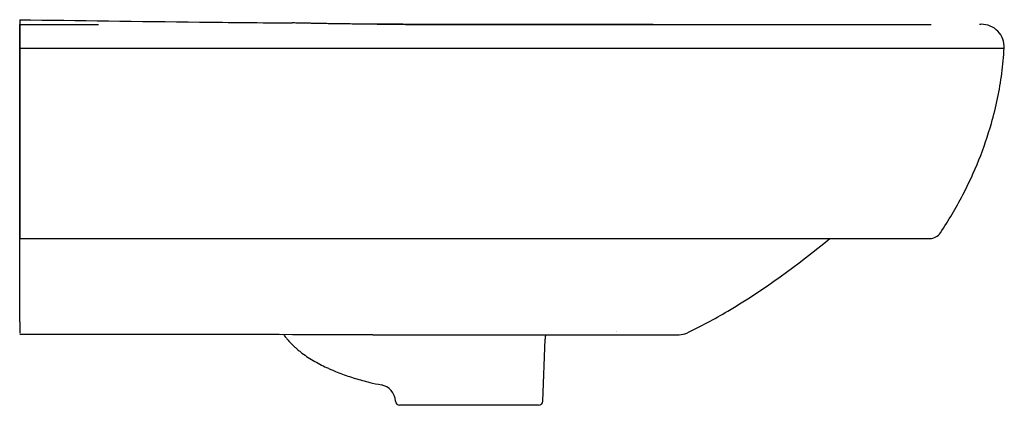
# Model space of a CAD drawing. Header units: millimetres. Extents: x -2 to 460, y -19 to 850.
# Tile 2 of 2: x 0 to 460, y 670 to 850. Entities that reach past the tile are written whole.
import ezdxf

# ---------------------------------------------------------------- set-up
doc = ezdxf.new("R2010")
doc.units = ezdxf.units.MM
doc.layers.add('GEB-KONTUR-A', color=5, linetype='CONTINUOUS')

msp = doc.modelspace()

# ---------------------------------------------------------------- linework, layer by layer
at = {"layer": 'GEB-KONTUR-A', "ltscale": 25}
for p, q in [((0, 848.04), (0, 848.04)), ((0, 848.04), (0, 750.74)), ((0, 756), (0, 752)), ((0, 756), (0, 756)), ((0, 752), (0, 748)), ((0, 748), (0, 750.74)), ((0, 748), (425.23, 748)), ((0, 709.09), (0, 748)), ((278.91, 704.5), (278.91, 704.5)), ((278.99, 704.5), (278.99, 704.5)), ((164.94, 703), (164.94, 703)), ((244.45, 671.93), (245.47, 700.93)), ((175.55, 671.93), (175.54, 671.98)), ((242.46, 670), (177.54, 670))]:
    msp.add_line(p, q, dxfattribs=at)
for centre, radius, start, end in [((425.23, 754), 6, 270, 326.0441), ((253.46, 700.65), 8, 162.9483, 178.0001), ((308.21, 711), 8, 270.0002, 295.4733), ((177.54, 672), 2, 182, 270), ((242.46, 672), 2, 270, 358)]:
    msp.add_arc(centre, radius, start, end, dxfattribs=at)
for centre, major_axis, ratio, start_param, end_param in [((273.05, 838.08), (-986.15, -0.22), 0.010092, 4.689108, 4.690414), ((0, 711), (0, 8), 0.000026, 1.811492, 2.731293), ((167.55, 671.7), (7.93, -1.03), 1, 0.164403, 1.511759)]:
    msp.add_ellipse(centre, major_axis=major_axis, ratio=ratio, start_param=start_param, end_param=end_param, dxfattribs=at)
for points, knots in [([(0, 850.29), (27.29, 849.88), (55.35, 849.5), (98.31, 849.03), (112.74, 848.89), (127.31, 848.77)], [0, 0, 0, 0, 10.007133, 10.007133, 14.987146, 14.987146, 14.987146, 14.987146]), ([(0, 850.29), (0, 850.29), (0, 850.29), (0, 850.25), (0, 850.11), (0, 849.43), (0, 848.89), (0, 848.04)], [-15.501323, -15.501323, -15.501323, -15.501323, -14.246263, -14.246263, -7.123006, -7.123006, -0.000001, -0.000001, -0.000001, -0.000001]), ([(0, 837), (0, 837.73), (0, 838.47), (0, 839.19), (0, 839.88), (0, 840.56), (0, 841.22), (0, 841.24), (0, 841.27), (0, 841.29), (0, 842.59), (0, 843.78), (0, 844.78), (0, 844.79), (0, 844.8), (0, 844.8), (0, 845.8), (0, 846.6), (0, 847.15), (0, 847.17), (0, 847.18), (0, 847.2), (0, 847.46), (0, 847.67), (0, 847.81), (0, 847.89), (0, 847.94), (0, 847.98), (0, 848), (0, 848.01), (0, 848.02), (0, 848.03), (0, 848.03), (0, 848.03), (0, 848.03), (0, 848.03), (0, 848.03), (0, 848.04), (0, 848.04), (0, 848.04)], [0.000003, 0.000003, 0.000003, 0.000003, 0.220156, 0.220156, 0.220156, 0.432769, 0.432769, 0.432769, 0.440115, 0.440115, 0.440115, 0.862278, 0.862278, 0.862278, 0.864912, 0.864912, 0.864912, 1.284548, 1.284548, 1.284548, 1.297168, 1.297168, 1.297168, 1.506104, 1.506104, 1.506104, 1.617027, 1.617027, 1.617027, 1.672484, 1.672484, 1.672484, 1.686348, 1.686348, 1.686348, 1.696746, 1.696746, 1.696746, 1.727938, 1.727938, 1.727938, 1.727938]), ([(212.24, 848.05), (211.49, 848.05), (210.75, 848.05), (210, 848.05), (206.94, 848.06), (203.88, 848.06), (200.82, 848.07), (200.2, 848.07), (199.58, 848.07), (198.96, 848.07), (196.51, 848.07), (194.06, 848.08), (191.62, 848.08), (191.45, 848.08), (191.28, 848.08), (191.11, 848.08), (190.08, 848.09), (189.06, 848.09), (188.04, 848.09), (185.56, 848.1), (183.1, 848.1), (180.65, 848.11), (179.53, 848.12), (178.42, 848.12), (177.32, 848.12), (175.28, 848.13), (173.25, 848.14), (171.25, 848.15), (170.97, 848.15), (170.7, 848.15), (170.43, 848.16), (169.26, 848.16), (168.1, 848.17), (166.94, 848.17), (165.26, 848.18), (163.6, 848.2), (161.98, 848.21), (160.51, 848.22), (159.07, 848.23), (157.67, 848.24), (157.52, 848.24), (157.38, 848.25), (157.23, 848.25), (155.93, 848.26), (154.67, 848.27), (153.46, 848.29), (153.24, 848.29), (153.03, 848.29), (152.82, 848.29), (152.48, 848.3), (152.14, 848.3), (151.81, 848.3), (150.77, 848.32), (149.78, 848.33), (148.83, 848.34), (148.54, 848.35), (148.26, 848.35), (147.98, 848.35), (146.81, 848.37), (145.71, 848.39), (144.68, 848.41), (143.84, 848.42), (143.04, 848.44), (142.28, 848.45), (141.92, 848.46), (141.57, 848.46), (141.22, 848.47), (140.49, 848.48), (139.81, 848.5), (139.17, 848.51), (138.54, 848.53), (137.96, 848.54), (137.4, 848.55), (136.67, 848.57), (135.99, 848.58), (135.37, 848.6), (134.81, 848.61), (134.29, 848.62), (133.8, 848.64), (133.18, 848.65), (132.62, 848.67), (132.09, 848.68), (131.74, 848.69), (131.41, 848.69), (131.09, 848.7), (130.55, 848.71), (130.05, 848.72), (129.57, 848.73), (129.36, 848.74), (129.16, 848.74), (128.96, 848.74), (128.57, 848.75), (128.2, 848.76), (127.84, 848.76), (127.66, 848.76), (127.49, 848.76), (127.31, 848.76)], [0, 0, 0, 0, 0.006614, 0.006614, 0.006614, 0.033735, 0.033735, 0.033735, 0.0392421, 0.0392421, 0.0392421, 0.0609671, 0.0609671, 0.0609671, 0.0625, 0.0625, 0.0625, 0.0716427, 0.0716427, 0.0716427, 0.0938125, 0.0938125, 0.0938125, 0.1038713, 0.1038713, 0.1038713, 0.1224749, 0.1224749, 0.1224749, 0.125, 0.125, 0.125, 0.1359136, 0.1359136, 0.1359136, 0.1518504, 0.1518504, 0.1518504, 0.1662737, 0.1662737, 0.1662737, 0.1677873, 0.1677873, 0.1677873, 0.1812727, 0.1812727, 0.1812727, 0.1836657, 0.1836657, 0.1836657, 0.1875, 0.1875, 0.1875, 0.1995164, 0.1995164, 0.1995164, 0.203153, 0.203153, 0.203153, 0.2185157, 0.2185157, 0.2185157, 0.2311106, 0.2311106, 0.2311106, 0.2371864, 0.2371864, 0.2371864, 0.25, 0.25, 0.25, 0.2624924, 0.2624924, 0.2624924, 0.2790145, 0.2790145, 0.2790145, 0.2937839, 0.2937839, 0.2937839, 0.3125, 0.3125, 0.3125, 0.3249529, 0.3249529, 0.3249529, 0.346393, 0.346393, 0.346393, 0.3560124, 0.3560124, 0.3560124, 0.375, 0.375, 0.375, 0.3847616, 0.3847616, 0.3847616, 0.3847616]), ([(167.06, 848.17), (167.84, 848.17), (168.65, 848.17), (171.98, 848.15), (174.53, 848.14), (181.31, 848.11), (185.74, 848.1), (191.22, 848.09), (192.39, 848.08), (197.34, 848.07), (201.2, 848.07), (204.94, 848.06)], [-3.829571, -3.829571, -3.829571, -3.829571, -3.566631, -3.566631, -2.789493, -2.789493, -1.486036, -1.486036, -1.128826, -1.128826, -0.000082, -0.000082, -0.000082, -0.000082]), ([(204.94, 848.06), (206.63, 848.06), (208.32, 848.06), (210, 848.06), (210.21, 848.06), (210.42, 848.06), (210.63, 848.06), (211.9, 848.06), (213.17, 848.05), (214.44, 848.05), (215.98, 848.05), (217.52, 848.05), (219.07, 848.05), (219.91, 848.05), (220.76, 848.05), (221.6, 848.05), (224.02, 848.05), (226.44, 848.05), (228.85, 848.04), (231.28, 848.04), (233.71, 848.04), (236.14, 848.04), (237.15, 848.04), (238.17, 848.04), (239.18, 848.04), (241.6, 848.04), (244.01, 848.04), (246.42, 848.04), (247.59, 848.04), (248.76, 848.04), (249.93, 848.04), (250.1, 848.04), (250.27, 848.04), (250.44, 848.04), (252.52, 848.04), (254.6, 848.04), (256.67, 848.04), (258.14, 848.04), (259.6, 848.04), (261.06, 848.04), (264.87, 848.04), (268.69, 848.04), (272.5, 848.03), (276.08, 848.03), (279.67, 848.03), (283.25, 848.03), (283.64, 848.03), (284.02, 848.03), (284.4, 848.03), (288.25, 848.03), (292.1, 848.03), (295.95, 848.03)], [0.000007, 0.000007, 0.000007, 0.000007, 0.0558743, 0.0558743, 0.0558743, 0.0628756, 0.0628756, 0.0628756, 0.1049318, 0.1049318, 0.1049318, 0.1558556, 0.1558556, 0.1558556, 0.1836224, 0.1836224, 0.1836224, 0.2630707, 0.2630707, 0.2630707, 0.3430082, 0.3430082, 0.3430082, 0.3764151, 0.3764151, 0.3764151, 0.4558294, 0.4558294, 0.4558294, 0.494401, 0.494401, 0.494401, 0.5, 0.5, 0.5, 0.5683886, 0.5683886, 0.5683886, 0.6164929, 0.6164929, 0.6164929, 0.7420499, 0.7420499, 0.7420499, 0.8600604, 0.8600604, 0.8600604, 0.8727254, 0.8727254, 0.8727254, 0.9994278, 0.9994278, 0.9994278, 0.9994278]), ([(294.71, 848.03), (288.19, 848.03), (281.67, 848.03), (275.14, 848.03), (274.47, 848.03), (273.8, 848.03), (273.13, 848.03), (269.53, 848.03), (265.93, 848.03), (262.33, 848.03), (259.38, 848.03), (256.42, 848.03), (253.46, 848.03), (252.84, 848.03), (252.21, 848.03), (251.58, 848.03), (248.03, 848.04), (244.48, 848.04), (240.93, 848.04), (237.43, 848.04), (233.92, 848.04), (230.42, 848.04), (227.61, 848.04), (224.8, 848.04), (221.99, 848.04), (221.36, 848.05), (220.73, 848.05), (220.09, 848.05), (218.4, 848.05), (216.71, 848.05), (215.01, 848.05), (214.92, 848.05), (214.82, 848.05), (214.73, 848.05), (213.9, 848.05), (213.07, 848.05), (212.24, 848.05)], [0.0000396, 0.0000396, 0.0000396, 0.0000396, 0.2372111, 0.2372111, 0.2372111, 0.2616095, 0.2616095, 0.2616095, 0.3924981, 0.3924981, 0.3924981, 0.5, 0.5, 0.5, 0.5227674, 0.5227674, 0.5227674, 0.6519515, 0.6519515, 0.6519515, 0.7794536, 0.7794536, 0.7794536, 0.8816541, 0.8816541, 0.8816541, 0.9046987, 0.9046987, 0.9046987, 0.9663231, 0.9663231, 0.9663231, 0.9697991, 0.9697991, 0.9697991, 1, 1, 1, 1]), ([(295.97, 848.03), (329.32, 848.03), (362.73, 848.03), (403.35, 848.03), (411.03, 848.03), (418.14, 848.03), (418.27, 848.03), (418.41, 848.03)], [0, 0, 0, 0, 10.008493, 10.008493, 12.278115, 12.278115, 12.321005, 12.321005, 12.321005, 12.321005]), ([(296, 848.03), (300.73, 848.03), (305.46, 848.03), (314.93, 848.03), (319.66, 848.03), (329.11, 848.03), (333.83, 848.03), (343.24, 848.03), (347.93, 848.03), (354.96, 848.03), (357.3, 848.03), (361.96, 848.03), (364.29, 848.03), (368.95, 848.03), (371.27, 848.03), (374.77, 848.03), (375.95, 848.03), (378.26, 848.03), (379.4, 848.03), (382.84, 848.03), (385.15, 848.03), (388.61, 848.03), (389.75, 848.03), (392.04, 848.03), (393.18, 848.03), (395.33, 848.03), (396.33, 848.03), (397.45, 848.03), (397.58, 848.03), (398.8, 848.03), (399.9, 848.03), (402.08, 848.03), (403.15, 848.03), (405.27, 848.03), (406.31, 848.04), (407.36, 848.04), (407.36, 848.04), (407.89, 848.04), (408.41, 848.04), (409.44, 848.04), (409.96, 848.04), (411.48, 848.04), (412.48, 848.04), (414.43, 848.04), (415.37, 848.04), (416.58, 848.04), (416.86, 848.04), (417.7, 848.04), (418.27, 848.04), (419.21, 848.04), (419.59, 848.04), (420.31, 848.04), (420.65, 848.04), (421.22, 848.04), (421.45, 848.04), (421.75, 848.04), (421.83, 848.04), (422.2, 848.04), (422.48, 848.04), (423.04, 848.04), (423.3, 848.04), (423.82, 848.04), (424.06, 848.04), (424.67, 848.04), (425.01, 848.04), (425.48, 848.04), (425.63, 848.04), (425.84, 848.04), (425.9, 848.04), (425.96, 848.04)], [0, 0, 0, 0, 0.0873494, 0.0873494, 0.1747678, 0.1747678, 0.2618803, 0.2618803, 0.3486545, 0.3486545, 0.3919049, 0.3919049, 0.4350593, 0.4350593, 0.478114, 0.478114, 0.5, 0.5, 0.5210966, 0.5210966, 0.5640153, 0.5640153, 0.585318, 0.585318, 0.6064395, 0.6064395, 0.625, 0.625, 0.6273259, 0.6273259, 0.6477856, 0.6477856, 0.6678217, 0.6678217, 0.6875, 0.6875, 0.6875644, 0.6875644, 0.6973946, 0.6973946, 0.7071907, 0.7071907, 0.7263542, 0.7263542, 0.7445243, 0.7445243, 0.75, 0.75, 0.7612873, 0.7612873, 0.7689658, 0.7689658, 0.776179, 0.776179, 0.78125, 0.78125, 0.7829576, 0.7829576, 0.7894508, 0.7894508, 0.7958915, 0.7958915, 0.8024957, 0.8024957, 0.8125, 0.8125, 0.8173005, 0.8173005, 0.8192151, 0.8192151, 0.8192151, 0.8192151]), ([(449.31, 848.17), (449.31, 848.17), (449.31, 848.17), (449.31, 848.17), (449.28, 848.17), (449.25, 848.17), (449.21, 848.17), (449.21, 848.17), (449.21, 848.17), (449.21, 848.17)], [0.0000053, 0.0000053, 0.0000053, 0.0000053, 0.0384005, 0.0384005, 0.0384005, 0.9616584, 0.9616584, 0.9616584, 1, 1, 1, 1]), ([(460, 837), (460.06, 838.44), (459.83, 839.89), (458.82, 842.58), (458.04, 843.82), (456.05, 845.9), (454.84, 846.74), (452.19, 847.87), (450.75, 848.17), (449.31, 848.17)], [0, 0, 0, 0, 0.2498556, 0.2498556, 0.499679, 0.499679, 0.7496619, 0.7496619, 1, 1, 1, 1]), ([(0, 837), (9.67, 837), (19.36, 837), (38.72, 837), (48.39, 837), (64.5, 837), (70.94, 837), (85.98, 837), (94.56, 837), (114.6, 837), (126.05, 837), (144.08, 837), (150.63, 837), (160.69, 837), (164.19, 837), (175.72, 837), (183.65, 837), (196.03, 837), (200.31, 837), (213.83, 837), (224.19, 837), (239.17, 837), (244.46, 837), (255.3, 837), (260.9, 837), (279.51, 837), (292.51, 837), (313, 837), (320.5, 837), (335.55, 837), (343.09, 837), (355.86, 837), (361.08, 837), (371.3, 837), (376.39, 836.99), (383.13, 837), (384.64, 837.01), (387.26, 837.01), (388.01, 837), (389.85, 836.98), (390.25, 836.98), (391.11, 836.97), (391.57, 836.97), (392.58, 836.97), (393.15, 836.98), (394.17, 836.99), (394.7, 837), (396.19, 837.01), (397.21, 837.01), (400.02, 837), (402, 837), (404.8, 837.01), (405.67, 837.02), (407.2, 837.02), (407.85, 837.02), (409.21, 837), (409.88, 836.99), (410.98, 836.97), (411.42, 836.96), (412, 836.95), (412.14, 836.95), (412.51, 836.94), (412.73, 836.94), (413.15, 836.94), (413.35, 836.94), (414.19, 836.95), (414.82, 836.97), (416.34, 837), (417.23, 837.02), (418.67, 837.03), (419.22, 837.03), (421.04, 837.03), (422.28, 837.01), (424.59, 836.98), (425.67, 836.97), (427.15, 836.97), (427.59, 836.97), (428.54, 836.98), (429.04, 836.99), (429.75, 837.01), (429.96, 837.02), (430.46, 837.03), (430.73, 837.03), (431.42, 837.03), (431.82, 837.03), (432.96, 837.02), (433.65, 837.01), (434.81, 836.99), (435.29, 836.99), (436.77, 836.99), (437.69, 837), (439.47, 837), (440.31, 837), (441.43, 837), (441.8, 837), (442.61, 837), (443.03, 837), (444.09, 837), (444.65, 837.01), (445.35, 837.01), (445.54, 837.01), (445.92, 837), (446.1, 836.99), (446.7, 836.98), (447.12, 837), (448.4, 837.01), (449.13, 837), (450.35, 837), (450.84, 837), (452.14, 837), (452.87, 837), (453.85, 837), (454.15, 837), (454.71, 837), (454.97, 837), (455.66, 837), (456.06, 837), (456.51, 837), (456.59, 837), (456.96, 837), (457.24, 837), (457.72, 837), (457.93, 837), (458.45, 837), (458.74, 837), (459.07, 837), (459.15, 837), (459.36, 837), (459.48, 837), (459.72, 837), (459.83, 837), (459.97, 837), (460, 837), (460, 837)], [0.000001, 0.000001, 0.000001, 0.000001, 2.903187, 2.903187, 5.799201, 5.799201, 7.727285, 7.727285, 10.298744, 10.298744, 13.730333, 13.730333, 15.692731, 15.692731, 16.740047, 16.740047, 19.140715, 19.140715, 20.412095, 20.412095, 23.153616, 23.153616, 24.611563, 24.611563, 26.170987, 26.170987, 29.792612, 29.792612, 31.887222, 31.887222, 33.994744, 33.994744, 35.458279, 35.458279, 36.8592, 36.8592, 37.281169, 37.281169, 37.625573, 37.625573, 37.72259, 37.72259, 37.835035, 37.835035, 37.969772, 37.969772, 38.109422, 38.109422, 38.359222, 38.359222, 38.791271, 38.791271, 38.988334, 38.988334, 39.135844, 39.135844, 39.295093, 39.295093, 39.403311, 39.403311, 39.438065, 39.438065, 39.492887, 39.492887, 39.542877, 39.542877, 39.702722, 39.702722, 39.924036, 39.924036, 40.064727, 40.064727, 40.385158, 40.385158, 40.674982, 40.674982, 40.799767, 40.799767, 40.948646, 40.948646, 41.015348, 41.015348, 41.100888, 41.100888, 41.234259, 41.234259, 41.48619, 41.48619, 41.67924, 41.67924, 42.118857, 42.118857, 42.62553, 42.62553, 42.897261, 42.897261, 43.274605, 43.274605, 43.921019, 43.921019, 44.183162, 44.183162, 44.44809, 44.44809, 45.065474, 45.065474, 46.060759, 46.060759, 46.817286, 46.817286, 48.20378, 48.20378, 48.904359, 48.904359, 49.561504, 49.561504, 50.794222, 50.794222, 51.062513, 51.062513, 52.099811, 52.099811, 53.007869, 53.007869, 54.59961, 54.59961, 55.197361, 55.197361, 56.244609, 56.244609, 57.818257, 57.818257, 59.39562, 59.39562, 59.39562, 59.39562]), ([(0, 750.74), (0, 752.46), (0, 754.2), (0, 757.74), (0, 759.54), (0, 763.22), (0, 765.1), (0, 768.22), (0, 769.46), (0, 771.77), (0, 772.84), (0, 774.99), (0, 776.07), (0, 778.24), (0, 779.34), (0, 781.53), (0, 782.63), (0, 784.84), (0, 785.95), (0, 788.17), (0, 789.29), (0, 790.97), (0, 791.53), (0, 793.41), (0, 794.73), (0, 797.37), (0, 798.69), (0, 801.07), (0, 802.12), (0, 803.89), (0, 804.61), (0, 806.07), (0, 806.82), (0, 808.28), (0, 808.99), (0, 810.41), (0, 811.13), (0, 812.55), (0, 813.27), (0, 814.11), (0, 814.24), (0, 815.75), (0, 817.12), (0, 819.86), (0, 821.24), (0, 823.97), (0, 825.34), (0, 828.07), (0, 829.43), (0, 832.14), (0, 833.49), (0, 835.56), (0, 836.28), (0, 837)], [0, 0, 0, 0, 0.0675615, 0.0675615, 0.1358288, 0.1358288, 0.2050797, 0.2050797, 0.25, 0.25, 0.2883901, 0.2883901, 0.3269059, 0.3269059, 0.3654868, 0.3654868, 0.4040452, 0.4040452, 0.4425288, 0.4425288, 0.4808156, 0.4808156, 0.5, 0.5, 0.5447026, 0.5447026, 0.5895483, 0.5895483, 0.625, 0.625, 0.649054, 0.649054, 0.6742905, 0.6742905, 0.6982327, 0.6982327, 0.7220795, 0.7220795, 0.7457456, 0.7457456, 0.75, 0.75, 0.7952768, 0.7952768, 0.8406251, 0.8406251, 0.8859237, 0.8859237, 0.9311153, 0.9311153, 0.9760454, 0.9760454, 1, 1, 1, 1]), ([(430.21, 750.65), (434.02, 756.31), (443.64, 772.52), (452.25, 794.03), (457.05, 813.44), (459.06, 825.2), (459.79, 833.07), (460, 837)], [0, 0, 0, 0, 0.223626, 0.611813, 0.741209, 0.870604, 1, 1, 1, 1]), ([(0, 790), (0, 790), (0, 790), (0, 790.01), (0, 790.02), (0, 790.04), (0, 790.06), (0, 790.15), (0, 790.25), (0, 790.64), (0, 791.05), (0, 792.18), (0, 792.92), (0, 794.53), (0, 795.37), (0, 796.97), (0, 797.7), (0, 798.82), (0, 799.2), (0, 799.66), (0, 799.75), (0, 799.86), (0, 799.9), (0, 799.95), (0, 799.98), (0, 800.02), (0, 800.05), (0, 800.1), (0, 800.14), (0, 800.25), (0, 800.34), (0, 800.8), (0, 801.18), (0, 802.3), (0, 803.03), (0, 804.63), (0, 805.47), (0, 807.08), (0, 807.82), (0, 808.95), (0, 809.36), (0, 809.87), (0, 810), (0, 810)], [0.000002, 0.000002, 0.000002, 0.000002, 0.033778, 0.033778, 0.067594, 0.067594, 0.135504, 0.135504, 0.273625, 0.273625, 0.571424, 0.571424, 0.900356, 0.900356, 1.190674, 1.190674, 1.416179, 1.416179, 1.530511, 1.530511, 1.555934, 1.555934, 1.565943, 1.565943, 1.572917, 1.572917, 1.579891, 1.579891, 1.5899, 1.5899, 1.615321, 1.615321, 1.729642, 1.729642, 1.955138, 1.955138, 2.245452, 2.245452, 2.574381, 2.574381, 2.872196, 2.872196, 3.146196, 3.146196, 3.146196, 3.146196]), ([(311.65, 703.78), (318.21, 706.9), (341.76, 719.57), (363.44, 735.69), (378.6, 748)], [0, 0, 0, 0, 0.2428127, 0.8926455, 0.8926455, 0.8926455, 0.8926455]), ([(164.93, 703), (131.66, 703), (98.32, 703.08), (53.17, 703.13), (41.35, 703.14), (29.53, 703.15)], [0, 0, 0, 0, 10.002906, 10.002906, 13.548637, 13.548637, 13.548637, 13.548637]), ([(123.3, 703.04), (123.46, 702.83), (123.97, 702.16), (124.86, 701.05), (126.02, 699.73), (127.24, 698.46), (128.51, 697.24), (129.83, 696.08), (131.65, 694.59), (134.03, 692.86), (137.04, 690.96), (140.17, 689.23), (142.85, 687.91), (145.03, 686.92), (147.22, 685.97), (149.98, 684.87), (153.33, 683.66), (157.84, 682.21), (163.07, 680.79), (167.21, 679.91), (169.05, 679.56)], [0.0339873, 0.0339873, 0.0339873, 0.0339873, 0.0480532, 0.0806672, 0.1132812, 0.1458951, 0.1785091, 0.2111231, 0.243737, 0.3089649, 0.3741929, 0.4394208, 0.5046487, 0.5372627, 0.5698767, 0.6351046, 0.7003325, 0.7655605, 0.8960163, 1, 1, 1, 1]), ([(164.94, 703), (165.62, 703), (166.31, 703), (169.16, 703), (171.34, 703), (175.5, 703), (177.48, 703), (181.29, 703), (183.11, 703), (186.6, 703), (188.26, 703), (191.46, 703), (192.98, 703), (195.91, 703), (197.31, 703), (199.99, 703), (201.28, 703), (203.74, 703), (204.92, 703), (207.18, 703), (208.26, 703), (210.33, 703), (211.32, 703), (213.23, 703), (214.14, 703), (215.9, 703), (216.73, 703), (218.33, 703), (219.09, 703), (220.54, 703), (221.24, 703), (222.58, 703), (223.23, 703), (224.51, 703), (225.14, 703), (226.39, 703), (227.01, 703), (228.26, 703), (228.88, 703), (230.12, 703), (230.75, 703), (231.99, 703), (232.62, 703), (233.87, 703), (234.51, 703), (235.81, 703), (236.47, 703), (237.86, 703), (238.58, 703), (240.09, 703), (240.88, 703), (242.53, 703), (243.39, 703), (245.13, 703), (246.02, 703), (247.78, 703), (248.65, 703), (250.34, 703), (251.15, 703), (252.7, 703), (253.44, 703), (254.83, 703), (255.48, 703), (256.74, 703), (257.34, 703), (258.51, 703), (259.09, 703), (260.23, 703), (260.8, 703), (261.93, 703), (262.5, 703), (263.62, 703), (264.19, 703), (265.3, 703), (265.86, 703), (266.97, 703), (267.52, 703), (268.61, 703), (269.15, 703), (270.23, 703), (270.76, 703), (271.82, 703), (272.34, 703), (273.39, 703), (273.9, 703), (274.67, 703), (274.93, 703), (275.2, 703), (275.23, 703), (275.48, 703), (275.71, 703), (276.43, 703), (276.91, 703), (277.86, 703), (278.32, 703), (279.21, 703), (279.64, 703), (280.49, 703), (280.91, 703), (281.75, 703), (282.17, 703), (283.01, 703), (283.44, 703), (284.28, 703), (284.71, 703), (285.53, 703), (285.94, 703), (286.47, 703), (286.6, 703), (286.99, 703), (287.24, 703), (287.86, 703), (288.22, 703), (288.67, 703), (288.77, 703), (288.88, 703), (288.89, 703), (289.14, 703), (289.37, 703), (289.94, 703), (290.26, 703), (290.89, 703), (291.2, 703), (291.79, 703), (292.08, 703), (292.65, 703), (292.92, 703), (293.48, 703), (293.76, 703), (294.33, 703), (294.61, 703), (295.19, 703), (295.48, 703), (295.92, 703), (296.07, 703), (296.37, 703), (296.52, 703), (296.67, 703), (296.68, 703), (296.99, 703), (297.29, 703), (297.91, 703), (298.21, 703), (298.83, 703), (299.14, 703), (299.75, 703), (300.06, 703), (300.66, 703), (300.96, 703), (301.54, 703), (301.83, 703), (302.38, 703), (302.66, 703), (303.18, 703), (303.43, 703), (303.82, 703), (303.96, 703), (304.19, 703), (304.27, 703), (304.59, 703), (304.8, 703), (305.2, 703), (305.39, 703), (305.75, 703), (305.92, 703), (306.21, 703), (306.33, 703), (306.48, 703), (306.52, 703), (306.62, 703), (306.69, 703), (306.84, 703), (306.92, 703), (307.14, 703), (307.27, 703), (307.51, 703), (307.62, 703), (307.81, 703), (307.89, 703), (308.03, 703), (308.08, 703), (308.16, 703), (308.19, 703), (308.21, 703), (308.21, 703), (308.21, 703)], [0, 0, 0, 0, 0.006893, 0.006893, 0.028797, 0.028797, 0.048842, 0.048842, 0.067194, 0.067194, 0.084006, 0.084006, 0.099414, 0.099414, 0.113543, 0.113543, 0.126503, 0.126503, 0.138392, 0.138392, 0.149303, 0.149303, 0.159336, 0.159336, 0.168567, 0.168567, 0.177016, 0.177016, 0.184693, 0.184693, 0.191705, 0.191705, 0.198268, 0.198268, 0.204616, 0.204616, 0.21091, 0.21091, 0.217208, 0.217208, 0.223503, 0.223503, 0.229811, 0.229811, 0.236234, 0.236234, 0.242973, 0.242973, 0.250266, 0.250266, 0.258284, 0.258284, 0.266977, 0.266977, 0.275996, 0.275996, 0.284862, 0.284862, 0.293181, 0.293181, 0.300705, 0.300705, 0.307434, 0.307434, 0.313616, 0.313616, 0.319559, 0.319559, 0.32546, 0.32546, 0.331361, 0.331361, 0.33724, 0.33724, 0.343098, 0.343098, 0.348942, 0.348942, 0.35476, 0.35476, 0.360546, 0.360546, 0.366311, 0.366311, 0.372087, 0.372087, 0.375, 0.375, 0.375251, 0.375251, 0.377876, 0.377876, 0.383586, 0.383586, 0.389094, 0.389094, 0.394436, 0.394436, 0.399787, 0.399787, 0.405329, 0.405329, 0.411167, 0.411167, 0.417229, 0.417229, 0.423344, 0.423344, 0.425414, 0.425414, 0.429449, 0.429449, 0.435592, 0.435592, 0.437346, 0.437346, 0.4375, 0.4375, 0.441809, 0.441809, 0.44809, 0.44809, 0.45439, 0.45439, 0.460747, 0.460747, 0.467329, 0.467329, 0.474363, 0.474363, 0.482052, 0.482052, 0.490528, 0.490528, 0.495118, 0.495118, 0.499842, 0.499842, 0.5, 0.5, 0.510017, 0.510017, 0.521085, 0.521085, 0.533143, 0.533143, 0.546308, 0.546308, 0.560702, 0.560702, 0.576448, 0.576448, 0.593681, 0.593681, 0.612549, 0.612549, 0.625, 0.625, 0.633204, 0.633204, 0.655804, 0.655804, 0.680493, 0.680493, 0.707404, 0.707404, 0.729202, 0.729202, 0.73667, 0.73667, 0.75, 0.75, 0.768463, 0.768463, 0.803009, 0.803009, 0.840568, 0.840568, 0.881428, 0.881428, 0.925848, 0.925848, 0.974297, 0.974297, 1, 1, 1, 1])]:
    msp.add_open_spline(points, degree=3, knots=knots, dxfattribs=at)
for points in [[(0, 848.04), (12.27, 848.04), (24.54, 848.04), (36.82, 848.04)], [(257.22, 848.03), (269.72, 848.03), (282.22, 848.03), (294.71, 848.03)], [(296, 848.03), (295.99, 848.03), (295.98, 848.03), (295.97, 848.03)], [(448.45, 848.15), (448.69, 848.17), (448.93, 848.17), (449.16, 848.18)], [(0, 704.59), (0, 704.59), (0, 704.59), (0, 704.59)], [(29.53, 703.15), (19.69, 703.16), (9.84, 703.16), (0, 703.17)], [(164.93, 703), (164.93, 703), (164.94, 703), (164.94, 703)]]:
    msp.add_open_spline(points, degree=3, dxfattribs=at)

doc.saveas('drawing.dxf')
